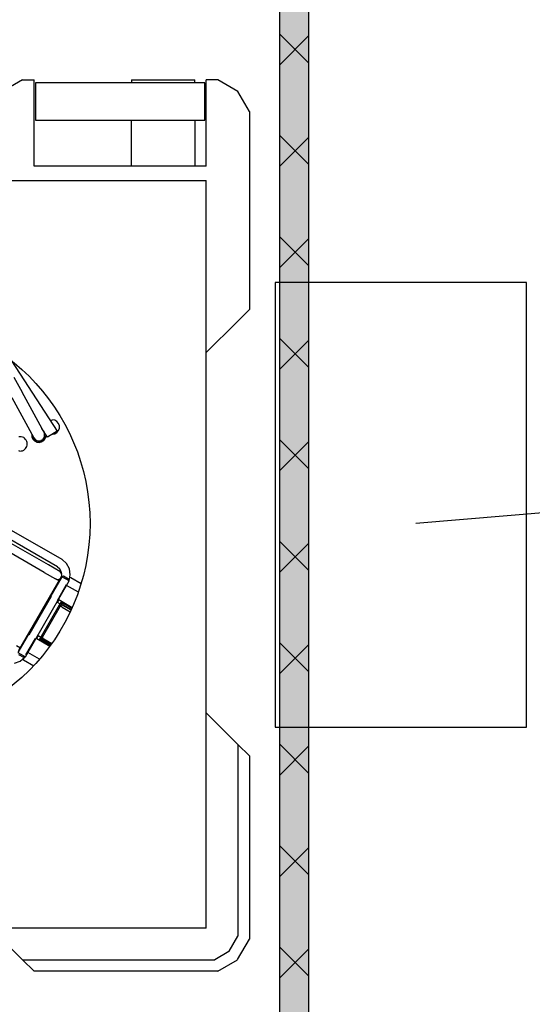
# Model space of a CAD drawing. Header units: millimetres. Extents: x 0 to 40100, y 0 to 29075.
# Tile 29 of 119: x 11046 to 11403, y 21941 to 22627. Entities that reach past the tile are written whole.
import ezdxf

# ---------------------------------------------------------------- set-up
doc = ezdxf.new("R2010")
doc.units = ezdxf.units.MM
doc.header["$MEASUREMENT"] = 0
doc.linetypes.add('AUSGEZOGEN', pattern=[0, 0])
doc.layers.get('0').update_dxf_attribs({"linetype": 'CONTINUOUS'})
for name, color, linetype, true_color in [('ibmp_KT_Einrichtung', 7, 'AUSGEZOGEN', 0x000080), ('ibmp_KT_Grundriss', 6, 'AUSGEZOGEN', 0xff00ff), ('ibmp_KT_Grundriss_Grundfläche', 7, 'AUSGEZOGEN', 0xffc6ff), ('ibmp_KT_Grundriss_Schraffur', 6, 'AUSGEZOGEN', 0xff00ff), ('ibmp_KT_Schmutzwasser', 7, 'AUSGEZOGEN', 0x808000), ('ibmp_KT_Text_Schmutzwasser', 7, 'AUSGEZOGEN', 0x808000)]:
    doc.layers.add(name, color=color, linetype=linetype, true_color=true_color)
doc.styles.get("Standard").update_dxf_attribs({"font": 'TXT.SHX'})

# ---------------------------------------------------------------- blocks, each defined once
blk = doc.blocks.new('_SWS_COLOR_BLOCK_71')
at = {"layer": 'ibmp_KT_Grundriss_Grundfläche', "color": 0, "true_color": 0xfefefe}
for points in [[(11227.33, 23686.5), (11247.33, 23706.5), (11247.33, 21221.5)], [(11227.33, 23686.5), (11247.33, 21221.5), (11227.33, 21241.5)]]:
    blk.add_solid(points, dxfattribs=at)
at = {"color": 0, "true_color": 0x000000}
blk.add_attdef('', (0, 0), '', height=1, dxfattribs=at)
blk = doc.blocks.new('BLOCK_00360')
at = {"layer": 'ibmp_KT_Einrichtung', "color": 0, "linetype": 'AUSGEZOGEN', "true_color": 0x000000}
for p, q in [((11048.1, 22585.1), (11034.1, 22577.1)), ((11048.1, 22585.1), (11056.1, 22585.1)), ((11056.1, 22525.1), (11056.1, 22585.1)), ((11057.1, 22583.1), (11057.1, 22557.1)), ((11175.1, 22583.1), (11057.1, 22583.1)), ((11124.1, 22585.1), (11124.1, 22583.1)), ((11124.1, 22585.1), (11168.1, 22585.1)), ((11168.1, 22583.1), (11168.1, 22585.1)), ((11175.1, 22557.1), (11175.1, 22583.1)), ((11176.1, 22525.1), (11176.1, 22585.1)), ((11184.1, 22585.1), (11176.1, 22585.1)), ((11198.1, 22577.1), (11184.1, 22585.1)), ((11206.1, 22563.1), (11198.1, 22577.1)), ((11206.1, 22563.1), (11206.1, 22425.1)), ((11057.1, 22557.1), (11175.1, 22557.1)), ((11124.1, 22525.1), (11124.1, 22557.1)), ((11168.1, 22557.1), (11168.1, 22525.1)), ((11176.1, 22525.1), (11056.1, 22525.1)), ((10719.1, 22515.1), (11176.1, 22515.1)), ((11176.1, 21994.1), (11176.1, 22515.1)), ((11203.2, 22422.2), (11197.6, 22416.6)), ((11206.1, 22425.1), (11203.2, 22422.2)), ((11176.1, 22395.1), (11197.6, 22416.6)), ((11040.4, 22389.5), (11072.2, 22340.5)), ((11042.1, 22378.1), (11047.8, 22367.6)), ((11063.1, 22339.5), (11047.8, 22367.6)), ((11040.7, 22363.8), (11056, 22335.7)), ((11067.3, 22348.1), (11068.9, 22348.3)), ((11070.7, 22348), (11068.9, 22348.3)), ((11072.1, 22347.1), (11070.7, 22348)), ((11073.2, 22345.8), (11072.1, 22347.1)), ((11065.5, 22336.1), (11061.5, 22342.3)), ((11062.4, 22340.7), (11063.2, 22339.6)), ((11072.2, 22340.5), (11065.5, 22336.1)), ((11072.1, 22339.5), (11073.2, 22340.8)), ((11073.8, 22344.2), (11073.2, 22345.8)), ((11073.2, 22340.8), (11073.8, 22342.4)), ((11073.8, 22342.4), (11073.8, 22344.2)), ((11047.2, 22336.5), (11045.5, 22336.5)), ((11048, 22336.2), (11047.2, 22336.5)), ((11048.9, 22335.9), (11048, 22336.2)), ((11049.5, 22335.4), (11048.9, 22335.9)), ((11050.2, 22334.7), (11049.5, 22335.4)), ((11050.7, 22334.1), (11050.2, 22334.7)), ((11051, 22333.3), (11050.7, 22334.1)), ((11051.3, 22332.4), (11051, 22333.3)), ((11054.6, 22338.3), (11054.6, 22336.5)), ((11054.6, 22336.5), (11055.3, 22334.9)), ((11055.3, 22336.9), (11055.8, 22335.5)), ((11055.3, 22334.9), (11056.4, 22333.6)), ((11055.8, 22335.5), (11056.7, 22334.4)), ((11056, 22335.7), (11056.9, 22334.6)), ((11056.4, 22333.6), (11058, 22332.8)), ((11056.7, 22334.4), (11058, 22333.6)), ((11056.9, 22334.6), (11058.1, 22333.8)), ((11058, 22333.6), (11059.4, 22333.3)), ((11058.1, 22333.8), (11059.4, 22333.6)), ((11059.4, 22333.6), (11060.8, 22333.8)), ((11059.4, 22333.3), (11060.9, 22333.6)), ((11059.7, 22332.6), (11061.4, 22332.9)), ((11061.5, 22334.1), (11060.8, 22333.8)), ((11060.9, 22333.6), (11062.2, 22334.3)), ((11061.4, 22332.9), (11062.9, 22333.8)), ((11061.5, 22334.1), (11062.5, 22334.9)), ((11062.2, 22334.3), (11063.2, 22335.4)), ((11062.5, 22334.9), (11063.3, 22336.1)), ((11062.9, 22333.8), (11063.9, 22335.2)), ((11063.1, 22339.5), (11063.3, 22338.8)), ((11063.7, 22338.2), (11063.2, 22339.6)), ((11063.2, 22335.4), (11063.7, 22336.7)), ((11063.5, 22337.5), (11063.3, 22338.8)), ((11063.3, 22336.1), (11063.5, 22337.5)), ((11063.7, 22336.7), (11063.7, 22338.2)), ((11063.9, 22335.2), (11064.5, 22336.8)), ((11064.5, 22337.6), (11064.5, 22336.8)), ((11068.9, 22338.3), (11070.6, 22338.6)), ((11070.6, 22338.6), (11072.1, 22339.5)), ((11046.3, 22326.5), (11045.5, 22326.6)), ((11046.3, 22326.5), (11047.2, 22326.6)), ((11047.2, 22326.6), (11048, 22326.8)), ((11048, 22326.8), (11048.9, 22327.2)), ((11048.9, 22327.2), (11049.5, 22327.7)), ((11049.5, 22327.7), (11050.2, 22328.3)), ((11050.2, 22328.3), (11050.7, 22329.1)), ((11050.7, 22329.1), (11051, 22329.8)), ((11051, 22329.8), (11051.3, 22330.7)), ((11051.3, 22330.7), (11051.3, 22332.4)), ((11058, 22332.8), (11059.7, 22332.6)), ((11036.9, 22273.3), (11075.4, 22251.1)), ((11066.2, 22247.2), (11033.7, 22265.9)), ((11072.4, 22245.9), (11033.9, 22268.1)), ((11063.2, 22242), (11030.7, 22260.7)), ((11075.7, 22250.9), (11075.4, 22251.1)), ((11078.8, 22248.1), (11075.7, 22250.9)), ((11074.1, 22242.6), (11066.2, 22247.2)), ((11072.4, 22245.9), (11073.8, 22244.8)), ((11074.9, 22243), (11073.8, 22244.8)), ((11080.8, 22244.4), (11078.8, 22248.1)), ((11081.4, 22240.3), (11080.8, 22244.4)), ((11075.4, 22239), (11044.9, 22186.2)), ((11045.6, 22187.5), (11074.6, 22237.7)), ((11063.2, 22242), (11071, 22237.5)), ((11071, 22237.5), (11072, 22237.1)), ((11073.6, 22236), (11071, 22237.5)), ((11072, 22237.1), (11073.1, 22237.1)), ((11073.1, 22237.1), (11074, 22237.5)), ((11074, 22237.5), (11074.8, 22238.1)), ((11074.1, 22242.6), (11074.9, 22242)), ((11074.1, 22242.6), (11075.3, 22241.9)), ((11074.7, 22238), (11074.6, 22237.7)), ((11074.8, 22238.1), (11075.3, 22239)), ((11075.4, 22241), (11074.9, 22243)), ((11075.3, 22241.1), (11074.9, 22242)), ((11075.5, 22240.1), (11075.3, 22241.1)), ((11075.3, 22239), (11075.5, 22240.1)), ((11076.7, 22239.3), (11075.4, 22239)), ((11080.6, 22236), (11075.4, 22239)), ((11080.2, 22237.3), (11076.7, 22239.3)), ((11080.6, 22236), (11080.2, 22237.3)), ((11080.5, 22236.2), (11081.4, 22240.3)), ((11081.8, 22238.1), (11081.2, 22238.5)), ((11088.9, 22234.1), (11081.8, 22238.1)), ((11050.1, 22183.2), (11080.6, 22236)), ((11078.6, 22233.2), (11072.3, 22222.2)), ((11087, 22228.3), (11078.8, 22232.9)), ((11052.8, 22198.5), (11068.3, 22225.3)), ((11073.6, 22219.1), (11061.1, 22197.4)), ((11061.9, 22196.9), (11074.5, 22218.6)), ((11073.5, 22222.8), (11072.5, 22221)), ((11081.9, 22215.6), (11072.5, 22221)), ((11082.7, 22217.4), (11073.5, 22222.8)), ((11073.8, 22219.5), (11073.6, 22219.1)), ((11075.7, 22217.8), (11073.6, 22219.1)), ((11074.5, 22220), (11073.8, 22219.5)), ((11074.8, 22221.3), (11074.3, 22220.4)), ((11074.3, 22220.4), (11074.8, 22220.1)), ((11075.3, 22220.3), (11074.5, 22220)), ((11074.6, 22218.8), (11074.5, 22218.6)), ((11075, 22219.1), (11074.6, 22218.8)), ((11074.8, 22221.3), (11077, 22220)), ((11076.5, 22219.1), (11074.8, 22220.1)), ((11075.5, 22219.3), (11075, 22219.1)), ((11076.2, 22220.3), (11075.3, 22220.3)), ((11076, 22219.3), (11075.5, 22219.3)), ((11075.7, 22217.8), (11081.4, 22214.6)), ((11076.5, 22219.1), (11076, 22219.3)), ((11077, 22220), (11076.2, 22220.3)), ((11077, 22220), (11076.5, 22219.1)), ((11082, 22215.9), (11076.5, 22219.1)), ((11082.5, 22216.9), (11077, 22220)), ((11050.3, 22184.5), (11057.1, 22196)), ((11058, 22195.9), (11059, 22197.7)), ((11058, 22195.9), (11067.2, 22190.6)), ((11068.4, 22192.2), (11059, 22197.7)), ((11060.3, 22196.1), (11059.8, 22195.3)), ((11060.8, 22195.9), (11060.3, 22196.1)), ((11060.8, 22196.5), (11060.7, 22196.3)), ((11060.7, 22196.3), (11060.7, 22196)), ((11060.7, 22196), (11060.8, 22195.9)), ((11060.9, 22197), (11060.8, 22196.8)), ((11060.8, 22196.8), (11060.8, 22196.5)), ((11060.8, 22195.9), (11060.8, 22195.5)), ((11062.5, 22194.9), (11060.8, 22195.9)), ((11061, 22197.3), (11060.9, 22197.1)), ((11060.9, 22197.1), (11060.9, 22197)), ((11061, 22197.3), (11061.1, 22197.4)), ((11061, 22197.2), (11061, 22197.3)), ((11061.1, 22197.1), (11061, 22197.2)), ((11061.1, 22197.4), (11061.9, 22196.9)), ((11061.1, 22196.9), (11061.1, 22197.1)), ((11061.2, 22196.8), (11061.1, 22196.9)), ((11061.2, 22196.7), (11061.2, 22196.8)), ((11061.3, 22196.6), (11061.2, 22196.7)), ((11061.4, 22196.5), (11061.3, 22196.6)), ((11061.5, 22196.4), (11061.4, 22196.5)), ((11061.5, 22196.3), (11061.5, 22196.4)), ((11061.6, 22196.1), (11061.5, 22196.3)), ((11061.7, 22196), (11061.6, 22196.1)), ((11061.8, 22195.9), (11061.7, 22196)), ((11061.9, 22196.7), (11061.8, 22196.7)), ((11061.8, 22195.7), (11061.8, 22196.7)), ((11061.9, 22195.8), (11061.8, 22195.9)), ((11061.8, 22195.7), (11061.9, 22195.6)), ((11061.9, 22196.9), (11061.9, 22196.2)), ((11061.9, 22196.2), (11062, 22196.1)), ((11062, 22195.6), (11061.9, 22195.8)), ((11062, 22196.1), (11062, 22196)), ((11062, 22196), (11062.1, 22195.9)), ((11062.1, 22195.2), (11062.1, 22195.9)), ((11062.1, 22195.8), (11062.2, 22195.7)), ((11062.2, 22195.7), (11062.2, 22195.6)), ((11046.6, 22189.2), (11044, 22190.7)), ((11059.8, 22195.3), (11062, 22194)), ((11060.8, 22195.5), (11060.9, 22195.4)), ((11060.9, 22195.4), (11060.9, 22195.2)), ((11060.9, 22195.2), (11061, 22195.1)), ((11061, 22195.1), (11061.1, 22194.9)), ((11061.1, 22194.9), (11061.2, 22194.8)), ((11061.2, 22194.8), (11061.3, 22194.7)), ((11061.3, 22194.7), (11061.4, 22194.5)), ((11061.4, 22194.5), (11061.5, 22194.4)), ((11061.5, 22194.4), (11061.6, 22194.3)), ((11061.6, 22194.3), (11061.7, 22194.2)), ((11061.7, 22194.2), (11061.9, 22194.1)), ((11061.9, 22195.5), (11061.9, 22195.6)), ((11062, 22195.4), (11061.9, 22195.5)), ((11061.9, 22194.1), (11062, 22194)), ((11062.1, 22195.5), (11062, 22195.6)), ((11062, 22195.3), (11062, 22195.4)), ((11062.1, 22195.3), (11062, 22195.3)), ((11062, 22194), (11062.5, 22194.9)), ((11067.4, 22190.9), (11062, 22194)), ((11062.2, 22195.4), (11062.1, 22195.5)), ((11062.2, 22195.1), (11062.1, 22195.2)), ((11062.2, 22195.6), (11062.3, 22195.5)), ((11062.3, 22195.2), (11062.2, 22195.4)), ((11062.3, 22195.1), (11062.2, 22195.1)), ((11062.3, 22195), (11062.3, 22195.5)), ((11062.3, 22195.4), (11062.4, 22195.3)), ((11062.4, 22195.1), (11062.3, 22195.2)), ((11062.4, 22195), (11062.3, 22195)), ((11062.4, 22194.9), (11062.4, 22195.3)), ((11062.4, 22195.2), (11062.5, 22195.1)), ((11062.6, 22195), (11062.4, 22195.1)), ((11062.5, 22194.9), (11062.4, 22194.9)), ((11062.5, 22195.1), (11062.6, 22195)), ((11062.5, 22194.9), (11068, 22191.7)), ((11068.1, 22191.8), (11062.6, 22195)), ((11044.9, 22186.2), (11050.1, 22183.2)), ((11045.3, 22184.8), (11048.7, 22182.8)), ((11046.4, 22180.1), (11049.6, 22182.8)), ((11050.1, 22183.2), (11048.7, 22182.8)), ((11049.6, 22182.8), (11049.8, 22183.1)), ((11060, 22181.5), (11051.8, 22186.2)), ((11042.5, 22178.7), (11046.4, 22180.1)), ((11048.8, 22181), (11048.2, 22181.4)), ((11048.8, 22181), (11055.9, 22176.9)), ((11176.1, 22144.1), (11198.1, 22122.1)), ((11198.1, 22122.1), (11198.1, 21988.5)), ((11198.1, 22122.1), (11206.1, 22114.1)), ((11206.1, 22114.1), (11206.1, 21986.3)), ((11176.1, 21994.1), (10719.1, 21994.1)), ((11026.1, 21994.1), (11048.1, 21972.1)), ((11192.1, 21978.1), (11198.1, 21988.5)), ((11197.9, 21972.2), (11206.1, 21986.3)), ((11191.9, 21977.9), (11182, 21972.1)), ((11192.1, 21978.1), (11191.9, 21977.9)), ((11048.1, 21972.1), (11182, 21972.1)), ((11048.1, 21972.1), (11056.1, 21964.1)), ((11184.2, 21964.1), (11197.8, 21972)), ((11184.2, 21964.1), (11056.1, 21964.1))]:
    blk.add_line(p, q, dxfattribs=at)
blk.add_circle((10950.1, 22276.1), 145, dxfattribs=at)
at = {"color": 0, "true_color": 0x000000}
blk.add_attdef('', (0, 0), '', height=1, dxfattribs=at)
blk = doc.blocks.new('BLOCK_00385')
at = {"layer": 'ibmp_KT_Schmutzwasser', "color": 0, "linetype": 'AUSGEZOGEN', "true_color": 0x000000}
for p, q in [((11224.1, 22444.1), (11224.1, 22134.1)), ((11399.1, 22444.1), (11224.1, 22444.1)), ((11399.1, 22134.1), (11399.1, 22444.1)), ((11224.1, 22134.1), (11399.1, 22134.1))]:
    blk.add_line(p, q, dxfattribs=at)
at = {"color": 0, "true_color": 0x000000}
blk.add_attdef('', (0, 0), '', height=1, dxfattribs=at)

msp = doc.modelspace()

# ---------------------------------------------------------------- linework, layer by layer
at = {"layer": 'ibmp_KT_Grundriss', "color": 0, "linetype": 'AUSGEZOGEN', "true_color": 0x000000}
for p, q in [((11247.24, 23706.48), (11247.24, 21221.48)), ((11227.24, 21241.48), (11227.24, 23686.48))]:
    msp.add_line(p, q, dxfattribs=at)
at = {"layer": 'ibmp_KT_Grundriss_Schraffur', "color": 0, "linetype": 'AUSGEZOGEN', "true_color": 0x000000}
for p, q in [((11247.24, 22597.14), (11227.24, 22617.14)), ((11227.24, 22595.76), (11247.24, 22615.76)), ((11227.24, 22546.44), (11247.24, 22526.44)), ((11227.24, 22525.04), (11247.24, 22545.04)), ((11247.24, 22455.72), (11227.24, 22475.72)), ((11227.24, 22454.34), (11247.24, 22474.34)), ((11227.24, 22405.02), (11247.24, 22385.02)), ((11227.24, 22383.62), (11247.24, 22403.62)), ((11247.24, 22314.3), (11227.24, 22334.3)), ((11227.24, 22312.92), (11247.24, 22332.92)), ((11227.24, 22263.6), (11247.24, 22243.6)), ((11227.24, 22242.2), (11247.24, 22262.2)), ((11247.24, 22172.88), (11227.24, 22192.88)), ((11227.24, 22171.5), (11247.24, 22191.5)), ((11227.24, 22122.18), (11247.24, 22102.18)), ((11227.24, 22100.78), (11247.24, 22120.78)), ((11247.24, 22031.46), (11227.24, 22051.46)), ((11227.24, 22030.08), (11247.24, 22050.08)), ((11227.24, 21980.76), (11247.24, 21960.76)), ((11227.24, 21959.36), (11247.24, 21979.36))]:
    msp.add_line(p, q, dxfattribs=at)
at = {"layer": 'ibmp_KT_Text_Schmutzwasser', "color": 0, "linetype": 'AUSGEZOGEN', "true_color": 0x000000}
msp.add_line((12211.1, 22350.1), (11322.1, 22276.1), dxfattribs=at)

# ---------------------------------------------------------------- block references
at = {"layer": 'ibmp_KT_Einrichtung', "color": 0, "true_color": 0x000000}
msp.add_blockref('BLOCK_00360', (0, 0), dxfattribs=at)
at = {"layer": 'ibmp_KT_Grundriss_Grundfläche', "color": 0, "true_color": 0x000000}
msp.add_blockref('_SWS_COLOR_BLOCK_71', (0, 0), dxfattribs=at)
at = {"layer": 'ibmp_KT_Schmutzwasser', "color": 0, "true_color": 0x000000}
msp.add_blockref('BLOCK_00385', (0, 0), dxfattribs=at)

doc.saveas('drawing.dxf')
